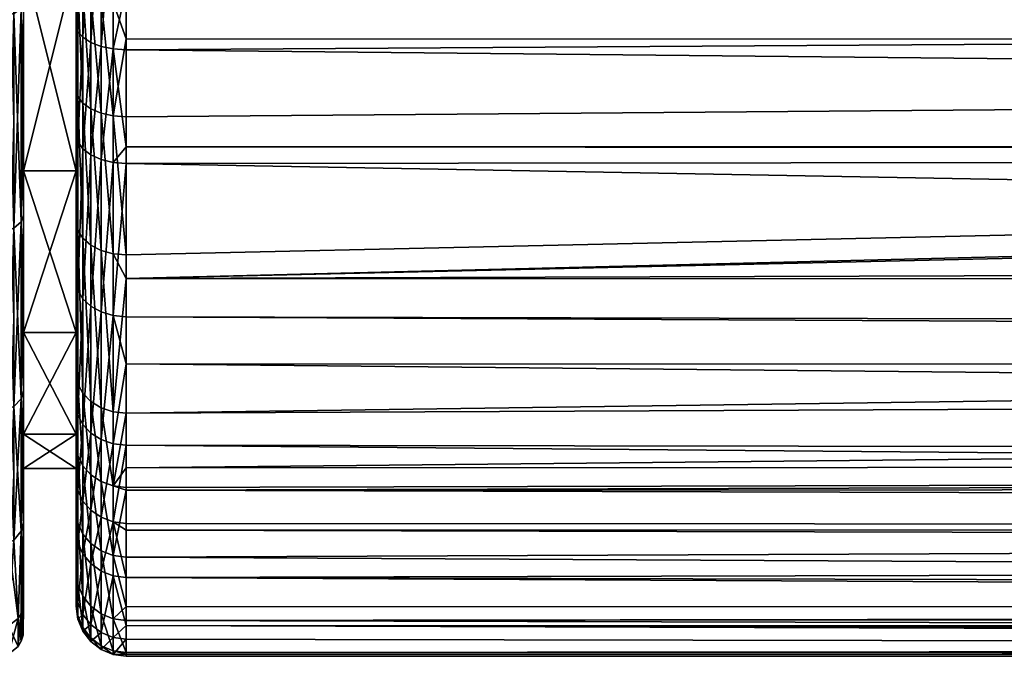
# Model space of a CAD drawing. Extents: x -0.145 to 0.145, y -0.083 to -0.001.
# Tile 9 of 53: x -0.098 to -0.079, y -0.083 to -0.071. Entities that reach past the tile are written whole.
import ezdxf

# ---------------------------------------------------------------- set-up
doc = ezdxf.new("R2010")
doc.units = 0
doc.layers.add('mesh', color=7, linetype='CONTINUOUS')

msp = doc.modelspace()

# ---------------------------------------------------------------- meshes
at = {"layer": 'mesh'}
mesh = msp.add_polyface(dxfattribs=at)
corners = [(0.017439, -0.049672, -0.023363), (0.018, -0.051779, -0.02349), (0.017878, -0.049626, -0.023309), (0.017555, -0.051773, -0.02354), (0.017857, -0.053942, -0.023648), (0.096, -0.058122, -0.023887), (0.017453, -0.056057, -0.02378), (0.01679, -0.058122, -0.023887), (0.096, -0.051539, -0.023471), (0.096, -0.045209, -0.02286), (0.017496, -0.04751, -0.023108), (0.016854, -0.04544, -0.022889), (0.096, -0.063955, -0.023358), (0.015359, -0.060795, -0.023862), (0.013845, -0.06275, -0.023654), (0.016643, -0.05846, -0.023901), (0.01627, -0.059238, -0.023913), (0.096, -0.062163, -0.023733), (0.096, -0.069541, -0.021561), (0.001802, -0.068664, -0.021986), (0.000982, -0.068723, -0.021961), (0.00442, -0.068239, -0.022162), (0.007197, -0.067362, -0.022497), (0.012573, -0.06397, -0.023427), (0.012013, -0.064506, -0.023327), (0.009619, -0.066176, -0.022889), (0.096, -0.068972, -0.021852), (0.096, -0.06612, -0.022906), (0.096, -0.069929, 0.02156), (-0.096, -0.067926, 0.022487), (0.096, -0.069518, 0.021802), (0.096, -0.055056, 0.023921), (-0.096, -0.049812, 0.02343), (0.096, -0.049816, 0.023406), (0.096, -0.058566, 0.024053), (-0.096, -0.057475, 0.024057), (0.096, -0.05992, 0.024104), (-0.096, -0.058564, 0.024063), (0.096, -0.062788, 0.023849), (-0.096, -0.060586, 0.024075), (0.096, -0.064326, 0.02351), (-0.096, -0.063296, 0.023767), (0.096, -0.06601, 0.023139), (-0.096, -0.064316, 0.023485), (0.096, -0.073092, 0.019697), (-0.096, -0.071157, 0.020947), (0.096, -0.073233, 0.019614), (-0.096, -0.073088, 0.019693), (0.096, -0.076911, 0.016359), (-0.096, -0.073424, 0.019476), (0.096, -0.077434, 0.015688), (-0.096, -0.076476, 0.01682), (0.096, -0.07932, 0.013266), (-0.096, -0.077416, 0.015671), (0.096, -0.080691, 0.010751), (-0.096, -0.079037, 0.013688), (0.096, -0.081195, 0.009826), (-0.096, -0.080731, 0.010775), (-0.096, -0.082629, 0.005179), (0.096, -0.082648, 0.005187), (0.096, -0.082934, 0.003995), (-0.096, -0.081672, 0.008668), (0.096, -0.082125, 0.007372), (0.096, -0.082393, -0.006265), (-0.096, -0.082528, -0.005753), (0.096, -0.083012, -0.003289), (0.096, -0.080472, -0.011115), (-0.096, -0.081266, -0.009462), (0.096, -0.082269, -0.006578), (0.096, -0.079861, -0.012018), (-0.096, -0.079932, -0.012068), (0.096, -0.070943, -0.020844), (-0.096, -0.075714, -0.017292), (0.096, -0.071328, -0.020647), (0.096, -0.077539, -0.015448), (-0.096, -0.079487, -0.012756), (0.096, -0.079401, -0.012698), (0.096, -0.075722, -0.017298), (-0.096, -0.078402, -0.01437), (0.096, -0.075105, -0.017925), (-0.096, -0.070227, -0.021251), (0.015826, -0.060048, -0.023899), (0.096, -0.083241, -0.000653), (-0.096, -0.08317, -0.001892)]
mesh.append_faces([[corners[k] for k in face] for face in [(0, 1, 2, 2), (3, 4, 1, 1), (5, 6, 7, 7), (5, 4, 6, 6), (8, 1, 4, 4), (9, 2, 1, 1), (10, 2, 9, 9), (11, 10, 9, 9), (12, 13, 14, 14), (12, 15, 16, 16), (17, 7, 15, 15), (18, 19, 20, 20), (18, 21, 19, 19), (22, 21, 18, 18), (12, 23, 24, 24), (14, 23, 12, 12), (18, 25, 22, 22), (18, 24, 25, 25), (26, 27, 24, 24), (28, 29, 30, 30), (31, 32, 33, 33), (34, 35, 31, 31), (36, 37, 34, 34), (38, 39, 36, 36), (40, 41, 38, 38), (42, 43, 40, 40), (44, 45, 28, 28), (46, 47, 44, 44), (48, 49, 46, 46), (50, 51, 48, 48), (52, 53, 50, 50), (54, 55, 52, 52), (56, 57, 54, 54), (58, 59, 60, 60), (61, 62, 59, 59), (63, 64, 65, 65), (66, 67, 68, 68), (69, 70, 66, 66), (71, 72, 73, 73), (74, 75, 76, 76), (77, 78, 74, 74), (79, 72, 77, 77), (80, 71, 18, 18), (12, 81, 13, 13), (12, 16, 81, 81), (58, 60, 82, 82), (65, 83, 82, 82)]])
mesh = msp.add_polyface(dxfattribs=at)
corners = [(-0.096, -0.066606, -0.022755), (-0.012068, -0.064461, -0.023338), (-0.012574, -0.06397, -0.023427), (-0.096, -0.069534, -0.021539), (-0.009765, -0.06609, -0.022914), (-0.007391, -0.067283, -0.022526), (-0.004874, -0.068127, -0.022207), (-0.004232, -0.068282, -0.022145), (-0.001633, -0.068679, -0.021979), (-0.096, -0.062784, -0.023649), (-0.016643, -0.05846, -0.023901), (-0.01679, -0.058122, -0.023887), (-0.096, -0.063957, -0.023374), (-0.016269, -0.059241, -0.023913), (-0.015853, -0.06, -0.023901), (-0.014465, -0.06202, -0.02375), (-0.013937, -0.062647, -0.023669), (0.096, -0.058566, 0.024053), (-0.096, -0.058564, 0.024063), (-0.096, -0.057475, 0.024057), (0.096, -0.05992, 0.024104), (-0.096, -0.060586, 0.024075), (0.096, -0.062788, 0.023849), (-0.096, -0.063296, 0.023767), (0.096, -0.064326, 0.02351), (-0.096, -0.064316, 0.023485), (0.096, -0.069929, 0.02156), (-0.096, -0.069921, 0.021536), (-0.096, -0.067926, 0.022487), (-0.096, -0.071157, 0.020947), (0.096, -0.073092, 0.019697), (-0.096, -0.073088, 0.019693), (0.096, -0.073233, 0.019614), (-0.096, -0.073424, 0.019476), (0.096, -0.076911, 0.016359), (-0.096, -0.076476, 0.01682), (0.096, -0.077434, 0.015688), (-0.096, -0.077416, 0.015671), (0.096, -0.07932, 0.013266), (-0.096, -0.079037, 0.013688), (0.096, -0.080691, 0.010751), (-0.096, -0.080595, 0.011081), (-0.096, -0.080731, 0.010775), (0.096, -0.081195, 0.009826), (-0.096, -0.081672, 0.008668), (0.096, -0.082648, 0.005187), (-0.096, -0.082629, 0.005179), (0.096, -0.083012, -0.003289), (-0.096, -0.082528, -0.005753), (-0.096, -0.08317, -0.001892), (0.096, -0.082269, -0.006578), (-0.096, -0.082249, -0.006573), (-0.096, -0.081266, -0.009462), (0.096, -0.080472, -0.011115), (-0.096, -0.079932, -0.012068), (0.096, -0.070943, -0.020844), (-0.096, -0.075245, -0.017802), (-0.096, -0.075714, -0.017292), (0.096, -0.079401, -0.012698), (-0.096, -0.079879, -0.012172), (-0.096, -0.079487, -0.012756), (0.096, -0.077539, -0.015448), (-0.096, -0.078402, -0.01437), (0.096, -0.075722, -0.017298), (0.000982, -0.068723, -0.021961), (-0.096, -0.070227, -0.021251), (0.096, -0.069541, -0.021561), (-0.096, -0.070937, -0.020835), (-0.016217, -0.058283, -0.023949), (-0.016359, -0.057953, -0.023935), (-0.017456, -0.056047, -0.02378), (0.096, -0.083241, -0.000653), (-0.096, -0.082903, 0.004181), (-0.096, -0.083245, 0.000729), (-0.096, -0.083203, -0.00072)]
mesh.append_faces([[corners[k] for k in face] for face in [(0, 1, 2, 2), (3, 4, 1, 1), (5, 4, 3, 3), (3, 6, 5, 5), (3, 7, 6, 6), (8, 7, 3, 3), (9, 10, 11, 11), (12, 13, 10, 10), (14, 13, 12, 12), (12, 15, 14, 14), (12, 16, 15, 15), (2, 16, 12, 12), (17, 18, 19, 19), (20, 21, 18, 18), (22, 23, 21, 21), (24, 25, 23, 23), (26, 27, 28, 28), (26, 29, 27, 27), (30, 31, 29, 29), (32, 33, 31, 31), (34, 35, 33, 33), (36, 37, 35, 35), (38, 39, 37, 37), (40, 41, 39, 39), (40, 42, 41, 41), (43, 44, 42, 42), (44, 45, 46, 46), (47, 48, 49, 49), (50, 51, 48, 48), (50, 52, 51, 51), (53, 54, 52, 52), (55, 56, 57, 57), (58, 59, 54, 54), (58, 60, 59, 59), (61, 62, 60, 60), (63, 57, 62, 62), (3, 64, 8, 8), (65, 66, 3, 3), (67, 55, 65, 65), (68, 11, 10, 10), (68, 69, 11, 11), (70, 11, 69, 69), (71, 72, 46, 46), (71, 73, 72, 72), (71, 74, 73, 73), (71, 49, 74, 74)]])
mesh = msp.add_polyface(dxfattribs=at)
corners = [(-0.098242, -0.074709, -0.018112), (-0.098347, -0.07475, -0.01816), (-0.098347, -0.078313, -0.014399), (-0.098242, -0.070433, -0.021012), (-0.098347, -0.070462, -0.021068), (-0.098242, -0.070433, 0.021212), (-0.098347, -0.070462, 0.021268), (-0.098347, -0.065649, 0.023186), (-0.098242, -0.074709, 0.018313), (-0.098347, -0.07475, 0.018361), (-0.098242, -0.078263, 0.014561), (-0.098347, -0.078313, 0.0146), (-0.09805, -0.074455, -0.017812), (-0.098092, -0.074585, -0.017966), (-0.098092, -0.07811, -0.014244), (-0.09805, -0.070248, -0.020664), (-0.098092, -0.070342, -0.020842), (-0.09805, -0.065527, -0.022545), (-0.098092, -0.065581, -0.022739), (-0.09805, -0.060512, -0.023367), (-0.098092, -0.060523, -0.023568), (-0.09805, -0.065527, 0.022746), (-0.098092, -0.065581, 0.02294), (-0.098092, -0.060523, 0.023769), (-0.09805, -0.070248, 0.020865), (-0.098092, -0.070342, 0.021042), (-0.09805, -0.074455, 0.018013), (-0.098092, -0.074585, 0.018166), (-0.09805, -0.07795, 0.014323), (-0.098092, -0.07811, 0.014445), (-0.098155, -0.065609, -0.022841), (-0.098155, -0.060529, -0.023674), (-0.098155, -0.065609, 0.023041), (-0.098155, -0.060529, 0.023874), (-0.098242, -0.078263, -0.014361), (-0.098347, -0.065649, -0.022986), (-0.098347, -0.060537, -0.023824), (-0.098347, -0.060537, 0.024024), (-0.098464, -0.074774, -0.018188), (-0.098464, -0.070479, -0.021099), (-0.098464, -0.065659, -0.02302), (-0.098464, -0.065659, 0.02322), (-0.098464, -0.070479, 0.0213), (-0.098464, -0.074774, 0.018388), (-0.098464, -0.078342, 0.014621)]
mesh.append_faces([[corners[k] for k in face] for face in [(0, 1, 2, 2), (3, 1, 0, 0), (3, 4, 1, 1), (5, 6, 7, 7), (8, 6, 5, 5), (8, 9, 6, 6), (10, 9, 8, 8), (10, 11, 9, 9), (12, 13, 14, 14), (15, 13, 12, 12), (15, 16, 13, 13), (17, 16, 15, 15), (17, 18, 16, 16), (19, 18, 17, 17), (19, 20, 18, 18), (21, 22, 23, 23), (24, 25, 22, 22), (26, 27, 25, 25), (28, 29, 27, 27), (18, 30, 16, 16), (20, 30, 18, 18), (20, 31, 30, 30), (22, 32, 33, 33), (25, 32, 22, 22), (13, 0, 34, 34), (16, 0, 13, 13), (16, 3, 0, 0), (30, 3, 16, 16), (25, 5, 32, 32), (27, 5, 25, 25), (27, 8, 5, 5), (29, 8, 27, 27), (29, 10, 8, 8), (30, 4, 3, 3), (30, 35, 4, 4), (31, 35, 30, 30), (31, 36, 35, 35), (32, 7, 37, 37), (5, 7, 32, 32), (4, 38, 1, 1), (35, 39, 4, 4), (36, 40, 35, 35), (6, 41, 7, 7), (9, 42, 6, 6), (9, 43, 42, 42), (11, 43, 9, 9), (11, 44, 43, 43)]])
mesh = msp.add_polyface(dxfattribs=at)
corners = [(0, -0.067523, -0.025529), (-0.001776, -0.067308, -0.0254), (0, -0.06754, -0.0254), (-0.00147, -0.06751, -0.023432), (0.000873, -0.067516, -0.023798), (-0.001451, -0.067474, -0.023818), (0.000884, -0.067553, -0.023412), (0.001601, -0.067459, -0.023825), (0.001622, -0.067495, -0.023438), (0.007022, -0.067022, -0.022666), (0.00442, -0.068239, -0.022162), (0.007197, -0.067362, -0.022497), (0.004316, -0.067899, -0.022343), (0.001802, -0.068664, -0.021986), (0.00176, -0.068325, -0.022172), (0.000982, -0.068723, -0.021961), (0.000959, -0.068384, -0.022147), (-0.001633, -0.068679, -0.021979), (-0.001595, -0.06834, -0.022166), (-0.001558, -0.068043, -0.022414), (0.000937, -0.068087, -0.022396), (0.001719, -0.068028, -0.02242), (0.004215, -0.067602, -0.02259), (-0.001524, -0.0678, -0.022716), (0.000917, -0.067844, -0.022698), (0.001682, -0.067785, -0.022722), (0.004123, -0.06736, -0.022894), (-0.001494, -0.06762, -0.023059), (0.000899, -0.067664, -0.023041), (0.001649, -0.067605, -0.023066), (0.004043, -0.067184, -0.023242), (-0.096, -0.067926, 0.022487), (-0.096, -0.064316, 0.023485), (0.096, -0.069518, 0.021802), (0.096, -0.081195, 0.009826), (0.096, -0.082125, 0.007372), (-0.096, -0.081672, 0.008668), (0.096, -0.082393, -0.006265), (0.096, -0.082269, -0.006578), (-0.096, -0.082528, -0.005753), (0.096, -0.079861, -0.012018), (0.096, -0.079401, -0.012698), (-0.096, -0.079932, -0.012068), (-0.096, -0.072493, -0.019923), (-0.096, -0.075245, -0.017802), (0.096, -0.070943, -0.020844), (0.096, -0.075105, -0.017925), (0.096, -0.071328, -0.020647), (-0.096, -0.075714, -0.017292), (-0.096, -0.069534, -0.021539), (0.096, -0.069541, -0.021561), (-0.096, -0.070937, -0.020835)]
mesh.append_faces([[corners[k] for k in face] for face in [(0, 1, 2, 2), (3, 4, 5, 5), (6, 4, 3, 3), (6, 7, 4, 4), (8, 7, 6, 6), (9, 10, 11, 11), (12, 10, 9, 9), (12, 13, 10, 10), (14, 13, 12, 12), (14, 15, 13, 13), (16, 15, 14, 14), (16, 17, 15, 15), (18, 17, 16, 16), (16, 19, 18, 18), (16, 20, 19, 19), (14, 20, 16, 16), (14, 21, 20, 20), (12, 21, 14, 14), (12, 22, 21, 21), (9, 22, 12, 12), (20, 23, 19, 19), (20, 24, 23, 23), (21, 24, 20, 20), (21, 25, 24, 24), (22, 25, 21, 21), (22, 26, 25, 25), (24, 27, 23, 23), (24, 28, 27, 27), (25, 28, 24, 24), (25, 29, 28, 28), (26, 29, 25, 25), (28, 3, 27, 27), (28, 6, 3, 3), (29, 6, 28, 28), (29, 8, 6, 6), (30, 8, 29, 29), (31, 32, 33, 33), (34, 35, 36, 36), (37, 38, 39, 39), (40, 41, 42, 42), (43, 44, 45, 45), (46, 47, 48, 48), (49, 50, 15, 15), (51, 43, 45, 45), (2, 4, 7, 7), (5, 4, 2, 2)]])
mesh = msp.add_polyface(dxfattribs=at)
corners = [(-0.096, -0.066606, -0.022755), (-0.096259, -0.070212, -0.021221), (-0.096, -0.069534, -0.021539), (-0.096259, -0.066595, -0.022722), (-0.096, -0.070227, -0.021251), (-0.096, -0.070937, -0.020835), (-0.096259, -0.072474, -0.019895), (-0.096259, -0.07114, 0.020917), (-0.096, -0.069921, 0.021536), (-0.096, -0.071157, 0.020947), (-0.096259, -0.067914, 0.022455), (-0.096, -0.067926, 0.022487), (-0.0965, -0.066565, -0.022627), (-0.0965, -0.070166, -0.021132), (-0.0965, -0.072419, -0.019811), (-0.0965, -0.07109, 0.02083), (-0.0965, -0.067878, 0.022362), (-0.096707, -0.070093, -0.020991), (-0.096707, -0.066516, -0.022476), (-0.096707, -0.072331, -0.019679), (-0.096707, -0.071011, 0.020692), (-0.096707, -0.06782, 0.022214), (-0.096866, -0.069998, -0.020807), (-0.096866, -0.066452, -0.022279), (-0.096866, -0.072217, -0.019506), (-0.096866, -0.070908, 0.020513), (-0.096866, -0.067745, 0.022021), (-0.096966, -0.069888, -0.020592), (-0.096966, -0.066378, -0.022049), (-0.096966, -0.072084, -0.019305), (-0.096966, -0.070789, 0.020303), (-0.096966, -0.067658, 0.021796), (-0.097, -0.069769, -0.020362), (-0.097, -0.066299, -0.021803), (-0.097, -0.071941, -0.019089), (-0.097, -0.07066, 0.020079), (-0.097, -0.067564, 0.021555), (-0.097, -0.069372, -0.01745), (-0.097, -0.07357, -0.01423), (-0.097, -0.069372, 0.017651), (-0.097, -0.072834, 0.018668), (-0.097, -0.064485, 0.019675), (-0.09805, -0.069372, -0.01745), (-0.09805, -0.069372, 0.017651), (-0.09805, -0.074455, 0.018013), (-0.098092, -0.070342, 0.021042), (-0.09805, -0.070248, 0.020865), (-0.09805, -0.065527, 0.022746), (-0.09805, -0.07357, 0.01443), (-0.09805, -0.064485, -0.019475), (-0.09805, -0.070248, -0.020664), (-0.09805, -0.065527, -0.022545)]
mesh.append_faces([[corners[k] for k in face] for face in [(0, 1, 2, 2), (0, 3, 1, 1), (1, 4, 2, 2), (1, 5, 4, 4), (6, 5, 1, 1), (7, 8, 9, 9), (10, 8, 7, 7), (10, 11, 8, 8), (12, 1, 3, 3), (13, 1, 12, 12), (13, 6, 1, 1), (14, 6, 13, 13), (15, 10, 7, 7), (16, 10, 15, 15), (17, 13, 18, 18), (17, 14, 13, 13), (19, 14, 17, 17), (20, 16, 15, 15), (21, 16, 20, 20), (22, 17, 23, 23), (22, 19, 17, 17), (24, 19, 22, 22), (25, 21, 20, 20), (26, 21, 25, 25), (27, 22, 28, 28), (27, 24, 22, 22), (29, 24, 27, 27), (30, 26, 25, 25), (31, 26, 30, 30), (32, 27, 33, 33), (32, 29, 27, 27), (34, 29, 32, 32), (35, 31, 30, 30), (36, 31, 35, 35), (37, 32, 33, 33), (37, 34, 32, 32), (38, 34, 37, 37), (39, 35, 40, 40), (41, 35, 39, 39), (41, 36, 35, 35), (42, 38, 37, 37), (43, 41, 39, 39), (44, 45, 46, 46), (43, 46, 47, 47), (48, 46, 43, 43), (49, 50, 42, 42), (49, 51, 50, 50)]])
mesh = msp.add_polyface(dxfattribs=at)
corners = [(-0.096259, -0.072474, -0.019895), (-0.096, -0.072493, -0.019923), (-0.096, -0.070937, -0.020835), (-0.096, -0.075245, -0.017802), (-0.096259, -0.075222, -0.017776), (-0.096259, -0.073404, 0.019448), (-0.096, -0.073424, 0.019476), (-0.096259, -0.076452, 0.016796), (-0.096, -0.073088, 0.019693), (-0.096259, -0.07114, 0.020917), (-0.096, -0.071157, 0.020947), (-0.0965, -0.072419, -0.019811), (-0.0965, -0.075156, -0.017702), (-0.0965, -0.073345, 0.019367), (-0.0965, -0.07638, 0.016727), (-0.0965, -0.07109, 0.02083), (-0.096707, -0.072331, -0.019679), (-0.096707, -0.07505, -0.017583), (-0.096707, -0.073251, 0.019239), (-0.096707, -0.076266, 0.016616), (-0.096707, -0.071011, 0.020692), (-0.096866, -0.072217, -0.019506), (-0.096866, -0.074912, -0.017429), (-0.096866, -0.073129, 0.019072), (-0.096866, -0.076117, 0.016472), (-0.096866, -0.070908, 0.020513), (-0.096966, -0.072084, -0.019305), (-0.096966, -0.074751, -0.017249), (-0.096966, -0.072986, 0.018877), (-0.096966, -0.075944, 0.016304), (-0.096966, -0.070789, 0.020303), (-0.097, -0.071941, -0.019089), (-0.097, -0.074579, -0.017056), (-0.097, -0.075758, 0.016124), (-0.097, -0.072834, 0.018668), (-0.097, -0.07066, 0.020079), (-0.097, -0.07357, -0.01423), (-0.097, -0.07679, -0.010033), (-0.097, -0.069372, 0.017651), (-0.097, -0.07357, 0.01443), (-0.09805, -0.07357, -0.01423), (-0.09805, -0.069372, -0.01745), (-0.09805, -0.07357, 0.01443), (-0.09805, -0.07679, 0.010233), (-0.09805, -0.069372, 0.017651), (-0.09805, -0.074455, 0.018013), (-0.09805, -0.070248, 0.020865), (-0.09805, -0.074455, -0.017812), (-0.09805, -0.070248, -0.020664)]
mesh.append_faces([[corners[k] for k in face] for face in [(0, 1, 2, 2), (0, 3, 1, 1), (4, 3, 0, 0), (5, 6, 7, 7), (5, 8, 6, 6), (9, 8, 5, 5), (9, 10, 8, 8), (11, 4, 0, 0), (12, 4, 11, 11), (13, 5, 14, 14), (13, 9, 5, 5), (15, 9, 13, 13), (16, 12, 11, 11), (17, 12, 16, 16), (18, 13, 19, 19), (18, 15, 13, 13), (20, 15, 18, 18), (21, 17, 16, 16), (22, 17, 21, 21), (23, 18, 24, 24), (23, 20, 18, 18), (25, 20, 23, 23), (26, 22, 21, 21), (27, 22, 26, 26), (28, 23, 29, 29), (28, 25, 23, 23), (30, 25, 28, 28), (31, 27, 26, 26), (32, 27, 31, 31), (33, 28, 29, 29), (34, 28, 33, 33), (34, 30, 28, 28), (35, 30, 34, 34), (36, 32, 31, 31), (37, 32, 36, 36), (38, 33, 39, 39), (38, 34, 33, 33), (40, 36, 41, 41), (40, 37, 36, 36), (42, 39, 43, 43), (42, 38, 39, 39), (44, 38, 42, 42), (42, 45, 46, 46), (43, 45, 42, 42), (41, 47, 40, 40), (41, 48, 47, 47)]])
mesh = msp.add_polyface(dxfattribs=at)
corners = [(-0.096259, -0.075222, -0.017776), (-0.096, -0.075714, -0.017292), (-0.096, -0.075245, -0.017802), (-0.096259, -0.078375, -0.014349), (-0.096, -0.078402, -0.01437), (-0.096259, -0.076452, 0.016796), (-0.096, -0.077416, 0.015671), (-0.096259, -0.079009, 0.013669), (-0.096, -0.076476, 0.01682), (-0.096, -0.073424, 0.019476), (-0.0965, -0.075156, -0.017702), (-0.0965, -0.078295, -0.014289), (-0.0965, -0.07638, 0.016727), (-0.0965, -0.078927, 0.013613), (-0.096259, -0.073404, 0.019448), (-0.096707, -0.07505, -0.017583), (-0.096707, -0.078168, -0.014193), (-0.096707, -0.078796, 0.013523), (-0.096707, -0.076266, 0.016616), (-0.0965, -0.073345, 0.019367), (-0.096866, -0.074912, -0.017429), (-0.096866, -0.078003, -0.014069), (-0.096866, -0.078625, 0.013406), (-0.096866, -0.076117, 0.016472), (-0.096707, -0.073251, 0.019239), (-0.096966, -0.074751, -0.017249), (-0.096966, -0.077811, -0.013923), (-0.096966, -0.078426, 0.013269), (-0.096966, -0.075944, 0.016304), (-0.096866, -0.073129, 0.019072), (-0.097, -0.074579, -0.017056), (-0.097, -0.077604, -0.013767), (-0.096966, -0.079242, -0.011793), (-0.097, -0.078213, 0.013123), (-0.097, -0.075758, 0.016124), (-0.097, -0.07679, -0.010033), (-0.097, -0.07902, -0.011661), (-0.097, -0.07357, 0.01443), (-0.097, -0.07679, 0.010233), (-0.097, -0.079705, 0.010624), (-0.09805, -0.07679, -0.010033), (-0.09805, -0.07357, -0.01423), (-0.097, -0.078815, -0.005145), (-0.09805, -0.078815, -0.005145), (-0.09805, -0.078815, 0.005345), (-0.097, -0.078815, 0.005345), (-0.09805, -0.07679, 0.010233), (-0.09805, -0.07795, 0.014323), (-0.098092, -0.074585, 0.018166), (-0.09805, -0.074455, 0.018013), (-0.09805, -0.08057, 0.009969), (-0.09805, -0.07795, -0.014123), (-0.09805, -0.074455, -0.017812)]
mesh.append_faces([[corners[k] for k in face] for face in [(0, 1, 2, 2), (3, 1, 0, 0), (3, 4, 1, 1), (5, 6, 7, 7), (5, 8, 6, 6), (5, 9, 8, 8), (10, 3, 0, 0), (11, 3, 10, 10), (12, 5, 13, 13), (12, 14, 5, 5), (15, 11, 10, 10), (16, 11, 15, 15), (17, 12, 13, 13), (18, 12, 17, 17), (18, 19, 12, 12), (20, 16, 15, 15), (21, 16, 20, 20), (22, 18, 17, 17), (23, 18, 22, 22), (23, 24, 18, 18), (25, 21, 20, 20), (26, 21, 25, 25), (27, 23, 22, 22), (28, 23, 27, 27), (28, 29, 23, 23), (30, 26, 25, 25), (31, 26, 30, 30), (31, 32, 26, 26), (33, 28, 27, 27), (34, 28, 33, 33), (35, 31, 30, 30), (36, 31, 35, 35), (37, 33, 38, 38), (37, 34, 33, 33), (33, 39, 38, 38), (40, 35, 41, 41), (40, 42, 35, 35), (43, 42, 40, 40), (44, 38, 45, 45), (46, 38, 44, 44), (46, 37, 38, 38), (47, 48, 49, 49), (44, 50, 46, 46), (46, 47, 49, 49), (50, 47, 46, 46), (41, 51, 40, 40), (41, 52, 51, 51)]])
mesh = msp.add_polyface(dxfattribs=at)
corners = [(-0.098242, -0.080927, -0.009933), (-0.098347, -0.080984, -0.00996), (-0.098347, -0.082639, -0.00505), (-0.098242, -0.078263, -0.014361), (-0.098347, -0.078313, -0.014399), (-0.098242, -0.074709, -0.018112), (-0.098242, -0.080927, 0.010134), (-0.098347, -0.078313, 0.0146), (-0.098242, -0.078263, 0.014561), (-0.098347, -0.080984, 0.01016), (-0.09805, -0.082192, -0.004952), (-0.098092, -0.082943, 0.0001), (-0.098057, -0.082825, 0.0001), (-0.098092, -0.082389, -0.004995), (-0.09805, -0.08057, -0.009768), (-0.098092, -0.080752, -0.009853), (-0.09805, -0.07795, -0.014123), (-0.098092, -0.07811, -0.014244), (-0.09805, -0.074455, -0.017812), (-0.09805, -0.08057, 0.009969), (-0.098092, -0.080752, 0.010053), (-0.098092, -0.07811, 0.014445), (-0.09805, -0.082192, 0.005153), (-0.098092, -0.082389, 0.005196), (-0.098155, -0.083048, 0.0001), (-0.098155, -0.082492, -0.005018), (-0.098155, -0.082492, 0.005218), (-0.098092, -0.074585, -0.017966), (-0.098347, -0.083199, 0.0001), (-0.098347, -0.082639, 0.005251), (-0.098464, -0.083234, 0.0001), (-0.098464, -0.082673, -0.005058), (-0.098464, -0.081017, -0.009975), (-0.098347, -0.07475, -0.01816), (-0.098464, -0.078342, -0.014421), (-0.098464, -0.078342, 0.014621), (-0.098464, -0.081017, 0.010175), (-0.098464, -0.082673, 0.005258)]
mesh.append_faces([[corners[k] for k in face] for face in [(0, 1, 2, 2), (3, 1, 0, 0), (3, 4, 1, 1), (5, 4, 3, 3), (6, 7, 8, 8), (6, 9, 7, 7), (10, 11, 12, 12), (10, 13, 11, 11), (14, 13, 10, 10), (14, 15, 13, 13), (16, 15, 14, 14), (16, 17, 15, 15), (18, 17, 16, 16), (19, 20, 21, 21), (22, 23, 20, 20), (12, 23, 22, 22), (12, 11, 23, 23), (13, 24, 11, 11), (13, 25, 24, 24), (15, 25, 13, 13), (23, 26, 20, 20), (11, 26, 23, 23), (11, 24, 26, 26), (15, 0, 25, 25), (17, 0, 15, 15), (17, 3, 0, 0), (27, 3, 17, 17), (20, 8, 21, 21), (20, 6, 8, 8), (26, 6, 20, 20), (25, 28, 24, 24), (25, 2, 28, 28), (0, 2, 25, 25), (26, 9, 6, 6), (26, 29, 9, 9), (24, 29, 26, 26), (24, 28, 29, 29), (2, 30, 28, 28), (1, 31, 2, 2), (4, 32, 1, 1), (33, 34, 4, 4), (9, 35, 7, 7), (9, 36, 35, 35), (29, 36, 9, 9), (29, 37, 36, 36), (28, 37, 29, 29), (28, 30, 37, 37)]])
mesh = msp.add_polyface(dxfattribs=at)
corners = [(-0.096259, -0.07985, -0.012155), (-0.096, -0.078402, -0.01437), (-0.096259, -0.078375, -0.014349), (-0.096, -0.079487, -0.012756), (-0.096, -0.079879, -0.012172), (-0.096, -0.079932, -0.012068), (-0.096259, -0.079009, 0.013669), (-0.096, -0.079037, 0.013688), (-0.096259, -0.080564, 0.011066), (-0.096, -0.077416, 0.015671), (-0.0965, -0.078295, -0.014289), (-0.0965, -0.079764, -0.012103), (-0.0965, -0.080475, 0.01102), (-0.0965, -0.078927, 0.013613), (-0.096259, -0.076452, 0.016796), (-0.096707, -0.078168, -0.014193), (-0.096707, -0.079628, -0.012022), (-0.0965, -0.081143, -0.009409), (-0.096707, -0.080334, 0.010947), (-0.096707, -0.078796, 0.013523), (-0.096866, -0.078003, -0.014069), (-0.096866, -0.07945, -0.011916), (-0.096707, -0.080998, -0.009346), (-0.096866, -0.08015, 0.010853), (-0.096866, -0.078625, 0.013406), (-0.096966, -0.077811, -0.013923), (-0.096966, -0.079242, -0.011793), (-0.096866, -0.080808, -0.009263), (-0.096966, -0.080586, -0.009167), (-0.096966, -0.079935, 0.010742), (-0.096966, -0.078426, 0.013269), (-0.097, -0.07902, -0.011661), (-0.097, -0.077604, -0.013767), (-0.097, -0.080349, -0.009064), (-0.097, -0.079705, 0.010624), (-0.097, -0.078213, 0.013123), (-0.097, -0.082245, 0.000703), (-0.097, -0.079505, 0.0001), (-0.097, -0.078815, 0.005345), (-0.097, -0.082173, -0.001809), (-0.097, -0.078815, -0.005145), (-0.097, -0.07679, -0.010033), (-0.097, -0.07679, 0.010233), (-0.097, -0.080738, 0.008311), (-0.09805, -0.078815, -0.005145), (-0.09805, -0.079505, 0.0001), (-0.09805, -0.078815, 0.005345), (-0.09805, -0.08057, 0.009969), (-0.098092, -0.07811, 0.014445), (-0.09805, -0.07795, 0.014323), (-0.09805, -0.082192, 0.005153), (-0.098057, -0.082825, 0.0001), (-0.09805, -0.07679, -0.010033), (-0.09805, -0.082192, -0.004952), (-0.09805, -0.07795, -0.014123), (-0.09805, -0.08057, -0.009768)]
mesh.append_faces([[corners[k] for k in face] for face in [(0, 1, 2, 2), (0, 3, 1, 1), (0, 4, 3, 3), (0, 5, 4, 4), (6, 7, 8, 8), (6, 9, 7, 7), (10, 0, 2, 2), (11, 0, 10, 10), (12, 6, 8, 8), (13, 6, 12, 12), (13, 14, 6, 6), (15, 11, 10, 10), (16, 11, 15, 15), (16, 17, 11, 11), (18, 13, 12, 12), (19, 13, 18, 18), (20, 16, 15, 15), (21, 16, 20, 20), (21, 22, 16, 16), (23, 19, 18, 18), (24, 19, 23, 23), (25, 21, 20, 20), (26, 21, 25, 25), (26, 27, 21, 21), (28, 27, 26, 26), (29, 24, 23, 23), (30, 24, 29, 29), (31, 26, 32, 32), (31, 28, 26, 26), (33, 28, 31, 31), (34, 30, 29, 29), (35, 30, 34, 34), (36, 37, 38, 38), (39, 40, 37, 37), (33, 41, 40, 40), (31, 41, 33, 33), (42, 43, 38, 38), (42, 34, 43, 43), (44, 37, 40, 40), (45, 37, 44, 44), (45, 38, 37, 37), (46, 38, 45, 45), (47, 48, 49, 49), (45, 50, 46, 46), (44, 51, 45, 45), (52, 53, 44, 44), (52, 54, 55, 55)]])
mesh = msp.add_polyface(dxfattribs=at)
corners = [(-0.096259, -0.081235, -0.009449), (-0.096, -0.079932, -0.012068), (-0.096259, -0.07985, -0.012155), (-0.096, -0.081266, -0.009462), (-0.096, -0.082249, -0.006573), (-0.096259, -0.080564, 0.011066), (-0.096, -0.081672, 0.008668), (-0.096259, -0.08164, 0.008656), (-0.096, -0.080731, 0.010775), (-0.096, -0.080595, 0.011081), (-0.096, -0.079037, 0.013688), (-0.0965, -0.079764, -0.012103), (-0.0965, -0.081143, -0.009409), (-0.096259, -0.082495, -0.005744), (-0.0965, -0.082398, -0.00572), (-0.0965, -0.081547, 0.00862), (-0.0965, -0.080475, 0.01102), (-0.096707, -0.080998, -0.009346), (-0.096707, -0.079628, -0.012022), (-0.096707, -0.082244, -0.005681), (-0.096707, -0.081398, 0.008564), (-0.096707, -0.080334, 0.010947), (-0.096866, -0.080808, -0.009263), (-0.096866, -0.07945, -0.011916), (-0.096866, -0.082043, -0.005631), (-0.096866, -0.081205, 0.00849), (-0.096866, -0.08241, 0.004096), (-0.096866, -0.08015, 0.010853), (-0.096966, -0.080586, -0.009167), (-0.096966, -0.081809, -0.005572), (-0.096966, -0.080979, 0.008404), (-0.096966, -0.082172, 0.004055), (-0.096966, -0.079935, 0.010742), (-0.097, -0.080349, -0.009064), (-0.097, -0.081558, -0.005509), (-0.096966, -0.082431, -0.00183), (-0.097, -0.082173, -0.001809), (-0.097, -0.081917, 0.004011), (-0.097, -0.080738, 0.008311), (-0.097, -0.079705, 0.010624), (-0.097, -0.079505, 0.0001), (-0.097, -0.082245, 0.000703), (-0.097, -0.078815, -0.005145), (-0.097, -0.078815, 0.005345), (-0.09805, -0.082192, 0.005153), (-0.098092, -0.080752, 0.010053), (-0.09805, -0.08057, 0.009969), (-0.09805, -0.078815, 0.005345), (-0.09805, -0.079505, 0.0001), (-0.098057, -0.082825, 0.0001), (-0.09805, -0.078815, -0.005145), (-0.09805, -0.082192, -0.004952), (-0.09805, -0.07679, -0.010033), (-0.09805, -0.08057, -0.009768)]
mesh.append_faces([[corners[k] for k in face] for face in [(0, 1, 2, 2), (0, 3, 1, 1), (4, 3, 0, 0), (5, 6, 7, 7), (5, 8, 6, 6), (5, 9, 8, 8), (5, 10, 9, 9), (11, 0, 2, 2), (12, 0, 11, 11), (12, 13, 0, 0), (14, 13, 12, 12), (15, 5, 7, 7), (16, 5, 15, 15), (17, 12, 18, 18), (17, 14, 12, 12), (19, 14, 17, 17), (20, 16, 15, 15), (21, 16, 20, 20), (22, 17, 23, 23), (22, 19, 17, 17), (24, 19, 22, 22), (25, 20, 26, 26), (25, 21, 20, 20), (27, 21, 25, 25), (28, 24, 22, 22), (29, 24, 28, 28), (30, 25, 31, 31), (30, 27, 25, 25), (32, 27, 30, 30), (33, 29, 28, 28), (34, 29, 33, 33), (34, 35, 29, 29), (36, 35, 34, 34), (37, 30, 31, 31), (38, 30, 37, 37), (38, 32, 30, 30), (39, 32, 38, 38), (36, 40, 41, 41), (34, 42, 36, 36), (33, 42, 34, 34), (43, 37, 41, 41), (43, 38, 37, 37), (44, 45, 46, 46), (47, 44, 46, 46), (48, 49, 44, 44), (50, 51, 49, 49), (52, 53, 51, 51)]])
mesh = msp.add_polyface(dxfattribs=at)
corners = [(-0.096259, -0.081235, -0.009449), (-0.096259, -0.082495, -0.005744), (-0.096, -0.082249, -0.006573), (-0.096, -0.082528, -0.005753), (-0.096, -0.08317, -0.001892), (-0.096259, -0.083136, -0.001889), (-0.096, -0.083203, -0.00072), (-0.096259, -0.083211, 0.000728), (-0.096, -0.083245, 0.000729), (-0.096, -0.082903, 0.004181), (-0.096259, -0.082869, 0.004175), (-0.096, -0.082629, 0.005179), (-0.096259, -0.08164, 0.008656), (-0.096, -0.081672, 0.008668), (-0.0965, -0.082398, -0.00572), (-0.0965, -0.083036, -0.001881), (-0.0965, -0.083111, 0.000726), (-0.0965, -0.08277, 0.004158), (-0.0965, -0.081547, 0.00862), (-0.096707, -0.082244, -0.005681), (-0.096707, -0.082878, -0.001868), (-0.096707, -0.082952, 0.000721), (-0.096707, -0.082614, 0.004131), (-0.096707, -0.081398, 0.008564), (-0.096866, -0.082043, -0.005631), (-0.096866, -0.082672, -0.00185), (-0.096866, -0.082745, 0.000716), (-0.096866, -0.08241, 0.004096), (-0.096966, -0.081809, -0.005572), (-0.096966, -0.082431, -0.00183), (-0.096966, -0.082504, 0.00071), (-0.096966, -0.082172, 0.004055), (-0.096866, -0.081205, 0.00849), (-0.097, -0.082173, -0.001809), (-0.097, -0.082245, 0.000703), (-0.097, -0.081917, 0.004011)]
mesh.append_faces([[corners[k] for k in face] for face in [(0, 1, 2, 2), (1, 3, 2, 2), (1, 4, 3, 3), (5, 4, 1, 1), (5, 6, 4, 4), (7, 6, 5, 5), (7, 8, 6, 6), (7, 9, 8, 8), (10, 9, 7, 7), (10, 11, 9, 9), (12, 11, 10, 10), (12, 13, 11, 11), (14, 5, 1, 1), (15, 5, 14, 14), (15, 7, 5, 5), (16, 7, 15, 15), (16, 10, 7, 7), (17, 10, 16, 16), (17, 12, 10, 10), (18, 12, 17, 17), (19, 15, 14, 14), (20, 15, 19, 19), (20, 16, 15, 15), (21, 16, 20, 20), (21, 17, 16, 16), (22, 17, 21, 21), (22, 18, 17, 17), (23, 18, 22, 22), (24, 20, 19, 19), (25, 20, 24, 24), (25, 21, 20, 20), (26, 21, 25, 25), (26, 22, 21, 21), (27, 22, 26, 26), (27, 23, 22, 22), (28, 25, 24, 24), (29, 25, 28, 28), (29, 26, 25, 25), (30, 26, 29, 29), (30, 27, 26, 26), (31, 27, 30, 30), (31, 32, 27, 27), (33, 30, 29, 29), (34, 30, 33, 33), (34, 31, 30, 30), (35, 31, 34, 34)]])

doc.saveas('drawing.dxf')
